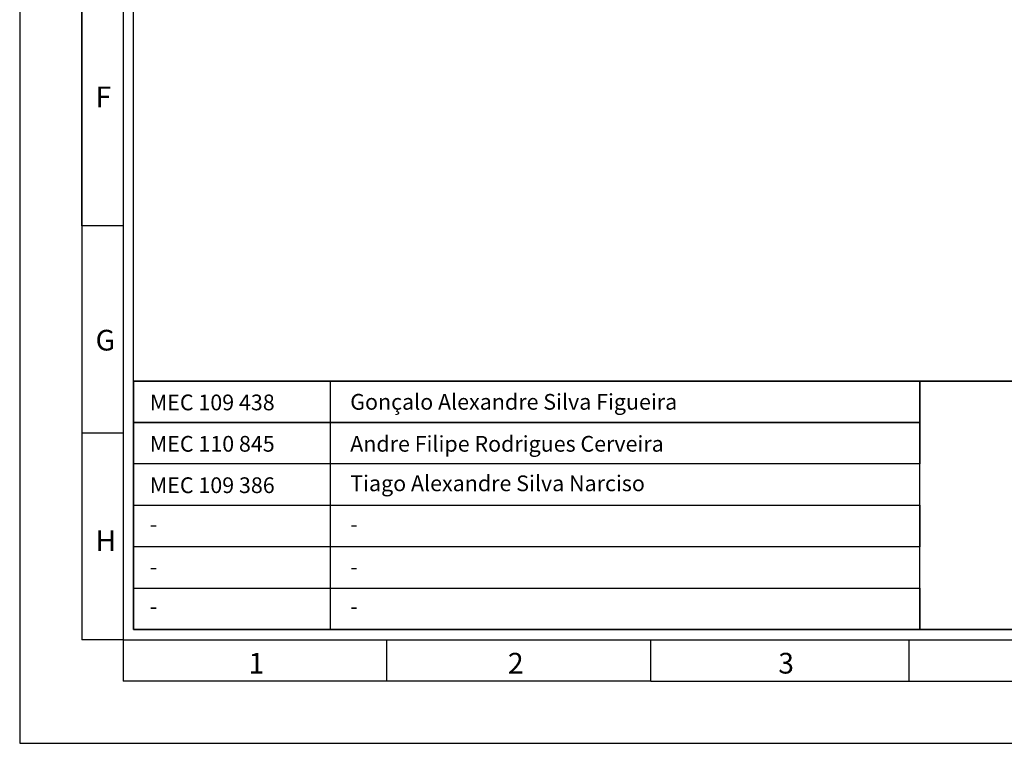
# Model space of a CAD drawing. Header units: millimetres. Extents: x -559 to 10735, y -2326 to 222.
# Tile 73 of 256: x 2144 to 2162, y -1919 to -1906. Entities that reach past the tile are written whole.
import ezdxf

# ---------------------------------------------------------------- set-up
doc = ezdxf.new("R2010")
doc.units = ezdxf.units.MM
doc.header["$LTSCALE"] = 4
doc.layers.add('Modelo', color=251, linetype='Continuous')
doc.layers.add('Texto Cabeçalho', color=3, linetype='Continuous')

msp = doc.modelspace()

# ---------------------------------------------------------------- linework, layer by layer
at = {"layer": 'Modelo'}
for p, q in [((2145.1, -1909.379), (2145.1, -1880.726)), ((2145.1, -1899.828), (2145.1, -1909.379)), ((2145.864, -1909.379), (2145.1, -1909.379)), ((2145.1, -1909.379), (2145.1, -1917.019)), ((2145.1, -1909.379), (2145.1, -1917.019)), ((2145.1, -1913.199), (2145.864, -1913.199)), ((2145.864, -1917.019), (2145.1, -1917.019)), ((2145.864, -1917.019), (2145.864, -1917.783)), ((2150.735, -1917.783), (2150.735, -1917.019)), ((2155.606, -1917.783), (2155.606, -1917.019)), ((2160.381, -1917.783), (2160.381, -1917.019)), ((2155.606, -1917.783), (2145.864, -1917.783)), ((2155.606, -1917.783), (2198.775, -1917.783)), ((2155.606, -1917.783), (2165.157, -1917.783))]:
    msp.add_line(p, q, dxfattribs=at)
for points in [[(2143.954, -1918.929), (2200.685, -1918.929), (2200.685, -1878.816), (2143.954, -1878.816)], [(2145.864, -1917.019), (2198.775, -1917.019), (2198.775, -1880.726), (2145.864, -1880.726)], [(2198.584, -1916.828), (2146.055, -1916.828), (2146.055, -1880.917), (2198.584, -1880.917)], [(2146.055, -1912.244), (2198.584, -1912.244), (2198.584, -1916.828), (2146.055, -1916.828)], [(2160.572, -1913.008), (2146.055, -1913.008), (2146.055, -1912.244), (2160.572, -1912.244)], [(2146.055, -1912.244), (2149.684, -1912.244), (2149.684, -1916.828), (2146.055, -1916.828)], [(2198.584, -1912.244), (2146.055, -1912.244), (2146.055, -1916.828), (2198.584, -1916.828)], [(2160.572, -1912.244), (2180.629, -1912.244), (2180.629, -1916.828), (2160.572, -1916.828)], [(2146.055, -1913.008), (2160.572, -1913.008), (2160.572, -1913.772), (2146.055, -1913.772)], [(2160.572, -1913.772), (2146.055, -1913.772), (2146.055, -1914.536), (2160.572, -1914.536)], [(2146.055, -1914.536), (2160.572, -1914.536), (2160.572, -1915.3), (2146.055, -1915.3)], [(2160.572, -1915.3), (2146.055, -1915.3), (2146.055, -1916.064), (2160.572, -1916.064)], [(2160.572, -1916.828), (2146.055, -1916.828), (2146.055, -1916.064), (2160.572, -1916.064)]]:
    msp.add_lwpolyline(points, close=True, dxfattribs=at)

# ---------------------------------------------------------------- texts
at = {"layer": 'Modelo', "char_height": 0.382, "attachment_point": 1}
for s, insert in [('F', (2145.355, -1906.807)), ('G', (2145.355, -1911.297)), ('H', (2145.355, -1915)), ('1', (2148.179, -1917.26)), ('2', (2152.969, -1917.26)), ('3', (2157.961, -1917.26))]:
    msp.add_mtext_dynamic_manual_height_columns(s, width=5.24484, gutter_width=1.91, heights=[0], dxfattribs=dict(at, insert=insert))
at = {"layer": 'Texto Cabeçalho', "char_height": 0.29048, "attachment_point": 1}
for s, insert in [('Gonçalo Alexandre Silva Figueira', (2150.057, -1912.481)), ('MEC 109 438', (2146.357, -1912.492)), ('MEC 110 845', (2146.357, -1913.256)), ('Andre Filipe Rodrigues Cerveira', (2150.057, -1913.256)), ('MEC 109 386', (2146.357, -1914.02)), ('Tiago Alexandre Silva Narciso', (2150.057, -1913.985))]:
    msp.add_mtext_dynamic_manual_height_columns(s, width=7.28808, gutter_width=1.452, heights=[0], dxfattribs=dict(at, insert=insert))
at = {"layer": 'Texto Cabeçalho', "color": 18, "true_color": 0x000000, "char_height": 0.29, "attachment_point": 1}
for insert in [(2146.357, -1914.738), (2150.057, -1914.738), (2146.357, -1915.528), (2150.057, -1915.528), (2146.357, -1916.255), (2150.057, -1916.255)]:
    msp.add_mtext_dynamic_manual_height_columns('-', width=7.28808, gutter_width=1.452, heights=[0], dxfattribs=dict(at, insert=insert))

doc.saveas('drawing.dxf')
